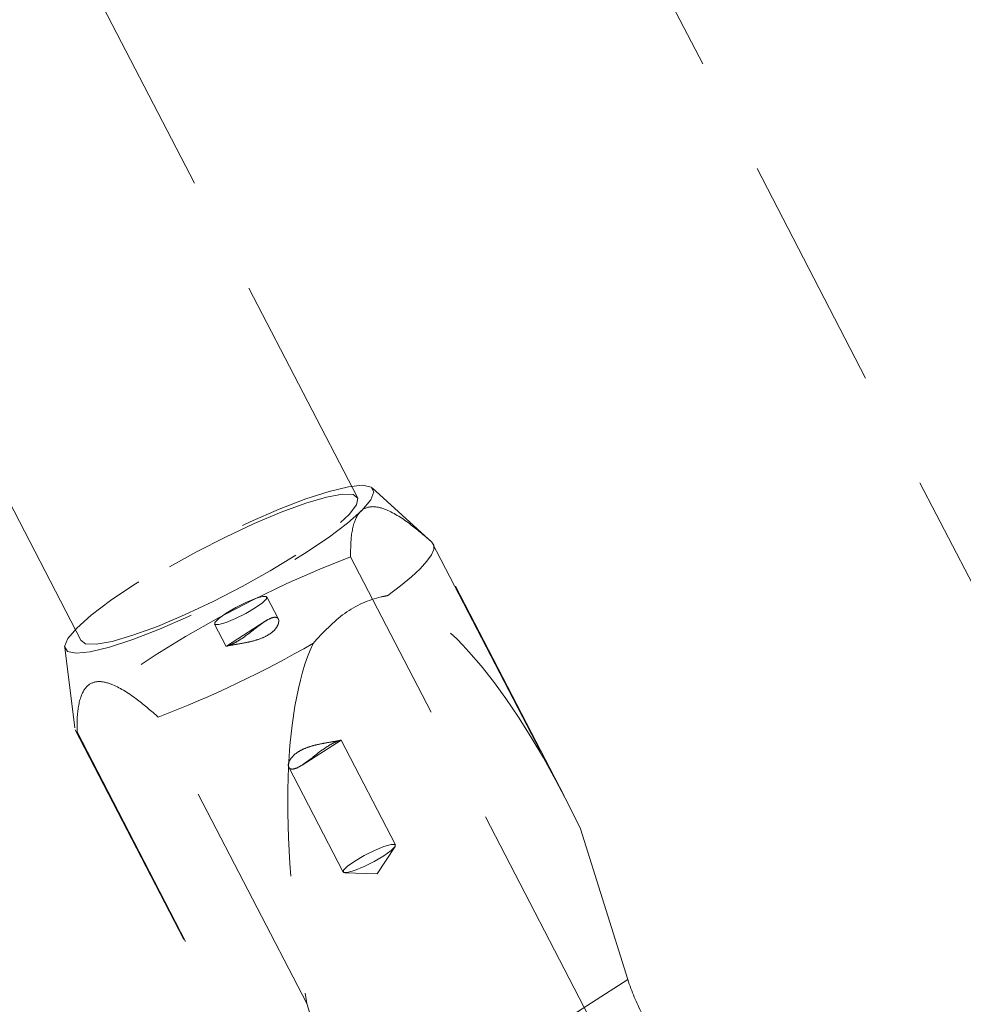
# Model space of a CAD drawing. Header units: millimetres. Extents: x 127 to 4201, y 49 to 2729.
# Tile 29 of 102: x 1055 to 1106, y 1379 to 1432. Entities that reach past the tile are written whole.
import ezdxf

# ---------------------------------------------------------------- set-up
doc = ezdxf.new("R2010")
doc.units = ezdxf.units.MM
doc.header["$LTSCALE"] = 10
doc.linetypes.add('HIDDEN', pattern=[1.905, 1.27, -0.635])

msp = doc.modelspace()

# ---------------------------------------------------------------- linework, layer by layer
at = {"color": 7, "linetype": 'HIDDEN', "lineweight": 0}
for p, q in [((1072.964, 1406.045), (744.052, 2040.355)), ((729.17, 2032.638), (1058.082, 1398.328)), ((778.767, 2032.564), (1107.679, 1398.254)), ((1076.984, 1403.628), (1073.757, 1406.564)), ((1076.962, 1403.647), (1084.96, 1388.223)), ((1084.076, 1389.996), (1077.053, 1403.539)), ((1085.687, 1377.592), (1072.591, 1402.848)), ((1068.704, 1399.501), (1068.085, 1400.694)), ((1067.984, 1399.385), (1065.904, 1398.055)), ((1065.267, 1399.233), (1065.887, 1398.037)), ((1057.201, 1397.98), (1057.741, 1393.651)), ((1070.235, 1378.81), (1062.237, 1394.233)), ((1057.774, 1393.542), (1071.108, 1367.828)), ((1057.866, 1393.434), (1070.962, 1368.178)), ((1069.974, 1391.646), (1072.074, 1392.988)), ((1075.002, 1387.354), (1072.078, 1392.994)), ((1069.26, 1391.531), (1072.184, 1385.893)), ((1087.51, 1380.104), (1084.96, 1388.223)), ((1074.026, 1385.789), (1074.98, 1387.259)), ((1072.275, 1385.856), (1074.026, 1385.789)), ((1087.51, 1380.104), (1072.785, 1370.69)), ((1070.235, 1378.81), (1072.785, 1370.69))]:
    msp.add_line(p, q, dxfattribs=at)
at = {"color": 7, "linetype": 'HIDDEN', "lineweight": 0, "flags": 128}
for points in [[(1070.115, 1403.025), (1071.381, 1403.875), (1072.423, 1404.66), (1073.199, 1405.35), (1073.68, 1405.919), (1073.848, 1406.344), (1073.695, 1406.609), (1073.229, 1406.704), (1072.467, 1406.626), (1071.437, 1406.377), (1070.181, 1405.967), (1068.745, 1405.412), (1067.186, 1404.733), (1065.563, 1403.955), (1063.938, 1403.111), (1062.374, 1402.23), (1060.931, 1401.348), (1059.665, 1400.498), (1058.624, 1399.713), (1057.848, 1399.023), (1057.366, 1398.455), (1057.199, 1398.03), (1057.351, 1397.765), (1057.817, 1397.669), (1058.58, 1397.748), (1059.609, 1397.997), (1060.866, 1398.407), (1062.301, 1398.962), (1063.86, 1399.641), (1065.484, 1400.418), (1067.108, 1401.263), (1068.672, 1402.143), (1070.115, 1403.025)], [(1069.643, 1402.939), (1068.258, 1402.095), (1066.753, 1401.254), (1065.194, 1400.454), (1063.65, 1399.73), (1062.188, 1399.114), (1060.871, 1398.631), (1059.758, 1398.304), (1058.897, 1398.147), (1058.325, 1398.166), (1058.068, 1398.361), (1058.137, 1398.723), (1058.528, 1399.237), (1059.226, 1399.879), (1060.198, 1400.623), (1061.403, 1401.434), (1062.789, 1402.279), (1064.293, 1403.119), (1065.852, 1403.919), (1067.396, 1404.643), (1068.858, 1405.26), (1070.175, 1405.742), (1071.288, 1406.069), (1072.15, 1406.226), (1072.721, 1406.207), (1072.978, 1406.012), (1072.91, 1405.65), (1072.518, 1405.137), (1071.821, 1404.494), (1070.848, 1403.751), (1069.643, 1402.939)], [(1074.598, 1400.773), (1075.277, 1401.291), (1075.858, 1401.774), (1076.334, 1402.216), (1076.697, 1402.612), (1076.944, 1402.957), (1077.071, 1403.247), (1077.077, 1403.478), (1076.962, 1403.647)], [(1072.591, 1402.848), (1070.94, 1402.198), (1069.161, 1401.414), (1067.318, 1400.526), (1065.479, 1399.564), (1063.71, 1398.565), (1062.077, 1397.566), (1060.638, 1396.602), (1059.448, 1395.708), (1058.548, 1394.919), (1057.973, 1394.261), (1057.743, 1393.761), (1057.866, 1393.434)], [(1067.456, 1400.106), (1066.945, 1399.806), (1066.393, 1399.531), (1065.885, 1399.321), (1065.496, 1399.209), (1065.287, 1399.212), (1065.29, 1399.329), (1065.504, 1399.543), (1065.896, 1399.821), (1066.407, 1400.12), (1066.959, 1400.396), (1067.468, 1400.606), (1067.856, 1400.718), (1068.065, 1400.715), (1068.062, 1400.598), (1067.848, 1400.384), (1067.456, 1400.106)], [(1072.813, 1386.481), (1073.324, 1386.781), (1073.876, 1387.056), (1074.385, 1387.266), (1074.773, 1387.378), (1074.982, 1387.375), (1074.979, 1387.258), (1074.766, 1387.044), (1074.373, 1386.766), (1073.863, 1386.467), (1073.311, 1386.191), (1072.802, 1385.981), (1072.413, 1385.869), (1072.204, 1385.872), (1072.207, 1385.99), (1072.421, 1386.203), (1072.813, 1386.481)]]:
    msp.add_lwpolyline(points, dxfattribs=at)
at = {"color": 7, "linetype": 'HIDDEN', "lineweight": 0}
for centre, radius, start, end in [((1041.665, 1448.202), 57.757, 290.8655, 300.02482), ((1098.508, 1383.614), 11.545, 197.7007, 207.6116)]:
    msp.add_arc(centre, radius, start, end, dxfattribs=at)
for start_param, end_param in [(5.226397, 6.122762), (0.344549, 1.240914)]:
    msp.add_ellipse((1081.273, 1371.813), major_axis=(-8.196, 28.931), ratio=0.306293, start_param=start_param, end_param=end_param, dxfattribs=at)
for points, knots in [([(1179.092, 1382.18), (1173.739, 1387.789), (1163.029, 1399.012), (1146.104, 1415.039), (1128.769, 1430.64), (1108.553, 1448.103), (1085.516, 1467.467), (1059.67, 1488.684), (1035.892, 1507.938), (1014.335, 1525.406), (994.904, 1540.988), (975.337, 1556.224), (956.841, 1570.051), (939.274, 1582.273), (922.619, 1592.819), (905.65, 1602.52), (888.427, 1611.283), (873.189, 1617.899), (860.142, 1623.067), (851.032, 1625.906), (845.242, 1628.547), (842.3, 1628.79), (840.926, 1628.433), (839.935, 1627.781), (839.364, 1626.97), (839.038, 1625.644), (839.647, 1619.306), (839.929, 1608.105), (841.806, 1592.395), (844.146, 1576.815), (847.147, 1561.362), (850.748, 1546.072), (854.964, 1530.967), (859.799, 1516.079), (865.28, 1501.449), (871.79, 1486.258), (879.542, 1470.633), (888.718, 1454.736), (898.883, 1439.479), (910.008, 1424.973), (921.915, 1411.509), (934.54, 1399.113), (947.75, 1387.722), (960.501, 1378.061), (969.833, 1371.747), (974.651, 1368.658), (975.838, 1367.861), (976.113, 1367.621), (976.164, 1367.536), (976.172, 1367.5), (976.168, 1367.472), (976.153, 1367.449), (976.12, 1367.421), (976.067, 1367.399), (975.988, 1367.378), (975.881, 1367.359), (975.72, 1367.341), (975.479, 1367.325), (975.117, 1367.31), (974.328, 1367.291), (972.643, 1367.278), (969.056, 1367.267), (959.451, 1367.255), (950.921, 1367.246), (944.446, 1367.24)], [0, 0, 0, 0, 0.030042, 0.060106, 0.090183, 0.120242, 0.163384, 0.206538, 0.249681, 0.282082, 0.314497, 0.346904, 0.379292, 0.405491, 0.431758, 0.45803, 0.484262, 0.510434, 0.526597, 0.542761, 0.550837, 0.553131, 0.555323, 0.556801, 0.558007, 0.559208, 0.562017, 0.582379, 0.602756, 0.623124, 0.643478, 0.663843, 0.684197, 0.704565, 0.724942, 0.745308, 0.769358, 0.793488, 0.817637, 0.841752, 0.865792, 0.888789, 0.911811, 0.934812, 0.951972, 0.956262, 0.957337, 0.957609, 0.95768, 0.957718, 0.957751, 0.957787, 0.957823, 0.957918, 0.958011, 0.958147, 0.958349, 0.958652, 0.959106, 0.959785, 0.961783, 0.965795, 0.974036, 1, 1, 1, 1]), ([(1076.962, 1403.647), (1076.593, 1403.965), (1075.774, 1404.672), (1074.666, 1405.382), (1073.754, 1405.619), (1073.127, 1405.41), (1072.716, 1404.689), (1072.59, 1403.748), (1072.59, 1403.068), (1072.591, 1402.848)], [0, 0, 0, 0, 0.156587, 0.347449, 0.464565, 0.581841, 0.726484, 0.911899, 1, 1, 1, 1]), ([(1070.566, 1398.196), (1071.112, 1398.784), (1072.206, 1399.961), (1073.687, 1400.592), (1074.476, 1400.749), (1074.598, 1400.773)], [0, 0, 0, 0, 0.4576353, 0.9165707, 1, 1, 1, 1]), ([(1068.705, 1399.256), (1068.718, 1399.339), (1068.744, 1399.505), (1068.595, 1399.62), (1068.345, 1399.587), (1068.022, 1399.42), (1067.732, 1399.211), (1067.42, 1398.971), (1067.089, 1398.707), (1066.675, 1398.408), (1066.313, 1398.198), (1066.037, 1398.08), (1065.875, 1398.035), (1065.878, 1398.045), (1066.07, 1398.086), (1066.411, 1398.141), (1066.856, 1398.215), (1067.373, 1398.325), (1067.893, 1398.497), (1068.316, 1398.737), (1068.596, 1399.01), (1068.669, 1399.175), (1068.705, 1399.256)], [0, 0, 0, 0, 0.0543432, 0.1087844, 0.1604983, 0.2096321, 0.2602687, 0.2792016, 0.331854, 0.3846441, 0.4342334, 0.4830258, 0.5356066, 0.5910629, 0.6441765, 0.6937379, 0.7434792, 0.7966022, 0.8520718, 0.9045436, 0.9531416, 1, 1, 1, 1]), ([(1057.866, 1393.434), (1057.865, 1393.654), (1057.865, 1394.335), (1057.991, 1395.275), (1058.402, 1395.997), (1059.028, 1396.205), (1059.941, 1395.968), (1061.049, 1395.258), (1061.868, 1394.551), (1062.237, 1394.233)], [0, 0, 0, 0, 0.088105, 0.273519, 0.41816, 0.535435, 0.65255, 0.843411, 1, 1, 1, 1]), ([(1070.769, 1392.744), (1070.943, 1392.78), (1071.292, 1392.853), (1071.723, 1392.919), (1072, 1392.969), (1072.104, 1392.996), (1072.06, 1392.991), (1071.964, 1392.962), (1071.827, 1392.913), (1071.562, 1392.791), (1071.17, 1392.545), (1070.766, 1392.241), (1070.361, 1391.918), (1069.966, 1391.627), (1069.621, 1391.445), (1069.372, 1391.415), (1069.236, 1391.521), (1069.225, 1391.736), (1069.364, 1392.024), (1069.592, 1392.24), (1069.867, 1392.424), (1070.183, 1392.58), (1070.544, 1392.689), (1070.737, 1392.736), (1070.769, 1392.744)], [0, 0, 0, 0, 0.05434, 0.108776, 0.160485, 0.209615, 0.260246, 0.279177, 0.304598, 0.359985, 0.411732, 0.460168, 0.510692, 0.565352, 0.620121, 0.671032, 0.720144, 0.7715, 0.826377, 0.880873, 0.889537, 0.939945, 0.990241, 1, 1, 1, 1])]:
    msp.add_open_spline(points, degree=3, knots=knots, dxfattribs=at)

doc.saveas('drawing.dxf')
